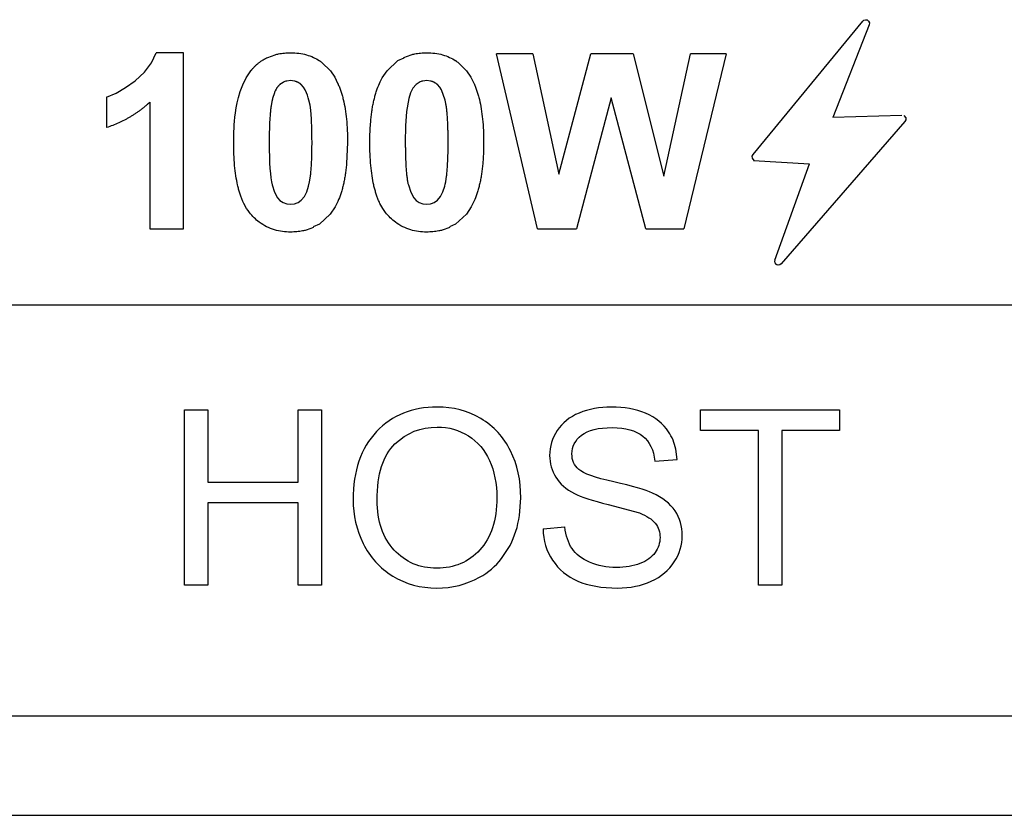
# Model space of a CAD drawing. Header units: inches. Extents: x 0 to 17, y 0 to 11.
# Tile 48 of 55: x 13.845 to 14.079, y 5.205 to 5.394. Entities that reach past the tile are written whole.
import ezdxf

# ---------------------------------------------------------------- set-up
doc = ezdxf.new("R2010")
doc.units = ezdxf.units.IN
doc.header["$LTSCALE"] = 0.935
doc.header["$MEASUREMENT"] = 0
doc.layers.get('0').update_dxf_attribs({"linetype": 'CONTINUOUS'})

msp = doc.modelspace()

# ---------------------------------------------------------------- linework, layer by layer
at = {"color": 7, "linetype": 'Continuous'}
for p, q in [((14.0194112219, 5.362285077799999), (14.0455206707, 5.394054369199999)), ((14.0470726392, 5.39318744), (14.0384482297, 5.3711008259)), ((13.8836576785, 5.386523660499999), (13.8771734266, 5.386523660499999)), ((13.8836576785, 5.3445236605), (13.8836576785, 5.386523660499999)), ((13.9037274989, 5.3854231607), (13.9054795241, 5.3860579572)), ((13.9361700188, 5.3854231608), (13.9379220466, 5.386057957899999)), ((13.9669253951, 5.3862898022), (13.9582348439, 5.3862898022)), ((13.9680545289, 5.3445236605), (13.9582348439, 5.3862898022)), ((13.9669253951, 5.3862898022), (13.9731379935, 5.3576008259)), ((13.9731379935, 5.3576008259), (13.9807608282, 5.3862898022)), ((13.9908143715, 5.3862898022), (13.9807608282, 5.3862898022)), ((13.9908143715, 5.3862898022), (13.9981041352, 5.3571142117)), ((13.9981041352, 5.3571142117), (14.0044631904, 5.3862898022)), ((14.0129505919, 5.3862898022), (14.0028875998, 5.3445236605)), ((14.0129505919, 5.3862898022), (14.0044631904, 5.3862898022)), ((13.9166486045, 5.3841950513), (13.9186750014, 5.3821772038)), ((13.9490911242, 5.3841950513), (13.9511175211, 5.3821772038)), ((13.8985939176, 5.3805356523), (13.8997277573, 5.3822362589)), ((13.9186750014, 5.3821772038), (13.9196985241, 5.3806701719)), ((13.9196985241, 5.3806701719), (13.9204024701, 5.379306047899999)), ((13.9310364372, 5.3805356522), (13.932170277, 5.3822362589)), ((13.9511175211, 5.3821772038), (13.9521410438, 5.3806701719)), ((13.9521410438, 5.3806701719), (13.9528449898, 5.379306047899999)), ((13.9074162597, 5.3794579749), (13.9066395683, 5.378938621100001)), ((13.9091883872, 5.379874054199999), (13.9082670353, 5.3797699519)), ((13.9101042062, 5.3797702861), (13.9091883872, 5.379874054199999)), ((13.9122898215, 5.3783150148), (13.9117253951, 5.378938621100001)), ((13.9126943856, 5.3776425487), (13.9122898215, 5.3783150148)), ((13.9398587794, 5.3794579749), (13.939082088, 5.378938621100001)), ((13.9416309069, 5.379874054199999), (13.940709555, 5.3797699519)), ((13.9425467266, 5.379770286), (13.9416309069, 5.379874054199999)), ((13.9447323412, 5.3783150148), (13.9441679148, 5.378938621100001)), ((13.9451369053, 5.3776425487), (13.9447323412, 5.3783150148)), ((13.8653411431, 5.375964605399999), (13.8653411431, 5.3686724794)), ((13.9053277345, 5.3769609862), (13.9048986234, 5.3756149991)), ((13.9377702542, 5.3769609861), (13.9373411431, 5.3756149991)), ((13.94600571, 5.375255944), (13.9451369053, 5.3776425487)), ((13.87566634, 5.374759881), (13.87566634, 5.3445236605)), ((13.9856222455, 5.375752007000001), (13.9773285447, 5.3445236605)), ((13.9938568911, 5.3445236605), (13.9856222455, 5.375752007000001)), ((14.0548513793, 5.3715827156), (14.0384482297, 5.3711008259)), ((14.0556049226, 5.3700968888), (14.026093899, 5.3361827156)), ((13.9142907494, 5.3651338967), (13.9142862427, 5.3662632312)), ((13.9227498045, 5.3651338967), (13.9225402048, 5.3601061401)), ((14.0195233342, 5.3608509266), (14.0328757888, 5.3600220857)), ((14.0245726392, 5.3370779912), (14.0328757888, 5.3600220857)), ((13.9137080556, 5.3557269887), (13.9139121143, 5.3570702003)), ((13.9461505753, 5.3557269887), (13.946354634, 5.3570702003)), ((13.9048112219, 5.3550047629), (13.9053755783, 5.3532835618)), ((13.9130476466, 5.3533292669), (13.9134757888, 5.3546740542)), ((13.9134757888, 5.3546740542), (13.9137080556, 5.3557269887)), ((13.9372537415, 5.3550047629), (13.9378180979, 5.3532835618)), ((13.9454901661, 5.3533292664), (13.9459183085, 5.3546740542)), ((13.9053755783, 5.3532835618), (13.90608249, 5.3519541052)), ((13.9378180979, 5.3532835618), (13.9385250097, 5.3519541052)), ((13.8987045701, 5.3493863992), (13.8980255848, 5.3506123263)), ((13.90608249, 5.3519541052), (13.9066490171, 5.3513291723)), ((13.9082694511, 5.3505162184), (13.9091883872, 5.3504149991)), ((13.9091883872, 5.3504149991), (13.910108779, 5.3505190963)), ((13.9109613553, 5.350830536), (13.9117442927, 5.35134807)), ((13.9311470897, 5.3493863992), (13.9304681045, 5.3506123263)), ((13.9385250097, 5.3519541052), (13.9390915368, 5.3513291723)), ((13.9407119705, 5.3505162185), (13.9416309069, 5.3504149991)), ((13.9416309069, 5.3504149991), (13.9425512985, 5.3505190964)), ((13.9434038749, 5.350830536), (13.9441868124, 5.35134807)), ((13.9197846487, 5.3497612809), (13.9186466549, 5.3480527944)), ((13.9522271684, 5.3497612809), (13.9510891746, 5.3480527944)), ((13.87566634, 5.3445236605), (13.8836576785, 5.3445236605)), ((13.9146548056, 5.3448694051), (13.9128961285, 5.3442312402)), ((13.9470973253, 5.3448694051), (13.9453386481, 5.3442312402)), ((13.9680545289, 5.3445236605), (13.9773285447, 5.3445236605)), ((13.9938568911, 5.3445236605), (14.0028875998, 5.3445236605)), ((14.1427419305, 5.326370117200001), (13.7775261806, 5.326370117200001)), ((13.8838867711, 5.301344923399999), (13.8894285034, 5.301344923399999)), ((13.8838867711, 5.2595787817), (13.8838867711, 5.301344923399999)), ((13.8894285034, 5.301344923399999), (13.8894285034, 5.284136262)), ((13.911011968, 5.301344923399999), (13.9165537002, 5.301344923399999)), ((13.911011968, 5.284136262), (13.911011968, 5.301344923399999)), ((13.9165537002, 5.301344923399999), (13.9165537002, 5.2595787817)), ((14.0069103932, 5.301344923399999), (14.0399836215, 5.301344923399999)), ((14.0069103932, 5.2964457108), (14.0069103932, 5.301344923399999)), ((14.0399836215, 5.301344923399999), (14.0399836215, 5.2964457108)), ((14.0206773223, 5.2964457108), (14.0069103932, 5.2964457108)), ((14.0206773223, 5.2595787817), (14.0206773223, 5.2964457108)), ((14.0399836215, 5.2964457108), (14.0262190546, 5.2964457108)), ((14.0262190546, 5.2964457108), (14.0262190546, 5.2595787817)), ((14.0013096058, 5.2895622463), (14.0010087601, 5.2919697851)), ((13.9960017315, 5.2891535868), (14.0013096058, 5.2895622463)), ((13.8894285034, 5.284136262), (13.911011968, 5.284136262)), ((13.9637366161, 5.2761484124), (13.9640458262, 5.2803945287)), ((13.911011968, 5.2792370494), (13.8894285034, 5.2792370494)), ((13.8894285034, 5.2792370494), (13.8894285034, 5.2595787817)), ((13.911011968, 5.2595787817), (13.911011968, 5.2792370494)), ((13.9848899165, 5.2788094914), (13.9923261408, 5.2767779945)), ((13.9693442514, 5.2729961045), (13.9745363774, 5.2734614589)), ((13.9594696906, 5.265888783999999), (13.9614781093, 5.2690394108)), ((13.8894285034, 5.2595787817), (13.8838867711, 5.2595787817)), ((13.9165537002, 5.2595787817), (13.911011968, 5.2595787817)), ((14.0262190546, 5.2595787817), (14.0206773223, 5.2595787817))]:
    msp.add_line(p, q, dxfattribs=at)
at = {"color": 6, "linetype": 'Continuous'}
for p, q in [((15.9803149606, 5.2283055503), (11.0196850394, 5.2283055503)), ((11.0244094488, 5.204683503), (15.9755905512, 5.204683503))]:
    msp.add_line(p, q, dxfattribs=at)
at = {"color": 7, "linetype": 'Continuous'}
for points in [[(14.0455206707, 5.394054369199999), (14.0458173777, 5.394306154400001), (14.0461795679, 5.3944088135), (14.046562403, 5.3943496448)], [(14.046562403, 5.3943496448), (14.0469336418, 5.3940778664), (14.0471206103, 5.3936655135), (14.0470726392, 5.39318744)], [(13.8721372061, 5.379852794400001), (13.8743644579, 5.381904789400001), (13.8760342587, 5.3841360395), (13.8771734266, 5.386523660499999)], [(13.932170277, 5.3822362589), (13.9347648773, 5.3846408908), (13.9362279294, 5.385297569)], [(13.8956246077, 5.3652118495), (13.8956269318, 5.3657706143), (13.8956348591, 5.366376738), (13.8956500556, 5.3670322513), (13.895674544, 5.3677389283), (13.8957107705, 5.3684982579), (13.8957628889, 5.3693283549), (13.8958352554, 5.370228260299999), (13.8959331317, 5.371196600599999), (13.8960634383, 5.3722353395), (13.8962361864, 5.3733527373), (13.8964667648, 5.3745644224), (13.8967771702, 5.375883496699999), (13.8971990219, 5.3773181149), (13.8977808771, 5.3788737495), (13.8985939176, 5.3805356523)], [(13.8653411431, 5.375964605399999), (13.8675959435, 5.3769025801), (13.8698489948, 5.378206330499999), (13.8721372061, 5.379852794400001)], [(13.939082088, 5.378938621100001), (13.9383282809, 5.3780697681), (13.9377702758, 5.3769609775)], [(13.9135631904, 5.375255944), (13.9134110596, 5.3757963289), (13.9132264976, 5.3763714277), (13.9129971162, 5.376982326), (13.9126943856, 5.3776425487)], [(13.9142862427, 5.3662632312), (13.9142795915, 5.3668852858), (13.9142686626, 5.3675577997), (13.9142520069, 5.3682844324), (13.9142278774, 5.3690622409), (13.9141937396, 5.3698944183), (13.9141454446, 5.370792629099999), (13.9140763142, 5.3717691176), (13.9139754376, 5.3728310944), (13.9138214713, 5.3739900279), (13.9135631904, 5.375255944)], [(13.9373411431, 5.3756149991), (13.9368234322, 5.3724829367), (13.9365953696, 5.3690665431), (13.9365261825, 5.3651338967)], [(14.0553609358, 5.371597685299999), (14.0557758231, 5.370982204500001), (14.055812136, 5.3705299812), (14.0556049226, 5.3700968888)], [(13.9280671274, 5.3652118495), (13.9280694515, 5.3657706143), (13.9280773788, 5.3663767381), (13.9280925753, 5.3670322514), (13.9281170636, 5.3677389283), (13.9281532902, 5.3684982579), (13.9282054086, 5.3693283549), (13.9282777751, 5.370228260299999)], [(14.019663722, 5.360842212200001), (14.0192661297, 5.3613985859), (14.0192171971, 5.3618481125), (14.0194112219, 5.362285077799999)], [(13.9459183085, 5.3546740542), (13.9460380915, 5.3551692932), (13.9461505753, 5.3557269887)], [(13.9117442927, 5.35134807), (13.9124923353, 5.3522196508), (13.9130476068, 5.3533292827)], [(13.9441868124, 5.35134807), (13.9449348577, 5.352219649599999), (13.9454901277, 5.353329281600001)], [(13.9066490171, 5.3513291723), (13.9074232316, 5.350820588), (13.9082694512, 5.3505162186)], [(13.9390915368, 5.3513291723), (13.9398657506, 5.3508205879), (13.9407119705, 5.3505162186)], [(13.8993592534, 5.3484614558), (13.8990374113, 5.3488894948), (13.8987045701, 5.3493863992)], [(13.9186466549, 5.3480527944), (13.9160526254, 5.3456484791), (13.9145968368, 5.3449948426)], [(13.931801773, 5.3484614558), (13.9314799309, 5.3488894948), (13.9311470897, 5.3493863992)], [(13.9510891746, 5.3480527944), (13.948495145, 5.3456484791), (13.9470393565, 5.3449948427)], [(14.026093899, 5.3361827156), (14.0258014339, 5.3359631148), (14.0254623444, 5.335877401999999), (14.0251112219, 5.335929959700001)]]:
    msp.add_lwpolyline(points, dxfattribs=at)
for centre, radius, start, end in [((13.9101319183, 5.375733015), 0.0106805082, 52.3998258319, 55.93006952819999), ((13.942574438, 5.375733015), 0.0106805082, 52.3998258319, 55.93006952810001), ((13.9091228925, 5.3761199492), 0.0037490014, 103.1963811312, 117.0793028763), ((13.9415654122, 5.3761199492), 0.0037490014, 103.1963811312, 117.0793028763), ((13.9092414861, 5.354216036), 0.0037973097, 283.2026961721, 296.9310439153), ((13.9416838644, 5.3542159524), 0.0037972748, 283.2050582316, 296.9335157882), ((14.025416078, 5.3367731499), 0.0008967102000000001, 160.1287917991, 250.1224980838)]:
    msp.add_arc(centre, radius, start, end, dxfattribs=at)
for points, knots in [([(13.8997277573, 5.3822362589), (13.8997277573, 5.3822362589), (13.8997315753, 5.3822410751), (13.8997352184, 5.382245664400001), (13.8997434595, 5.3822560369), (13.899754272, 5.3822696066), (13.8997676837, 5.382286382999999), (13.8997854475, 5.382308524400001), (13.8998077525, 5.3823361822), (13.8998435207, 5.382380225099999), (13.8998884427, 5.3824349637), (13.8999426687, 5.3825001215), (13.8999972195, 5.3825647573), (13.9000703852, 5.3826502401), (13.9001626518, 5.3827557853), (13.9002746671, 5.382880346), (13.9004257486, 5.383043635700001), (13.9006178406, 5.3832425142), (13.900853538, 5.3834727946), (13.901094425, 5.3836947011), (13.901340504, 5.3839082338), (13.9016755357, 5.384181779), (13.9021073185, 5.384502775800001), (13.902646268, 5.384854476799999), (13.9031862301, 5.385161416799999), (13.9035520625, 5.385342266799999), (13.9037274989, 5.3854231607)], [0, 0, 0, 0, 0.0009897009, 0.001979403, 0.0039588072, 0.0079176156, 0.0118764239, 0.0158352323, 0.023752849, 0.0316704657, 0.0475056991, 0.0633409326, 0.07917616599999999, 0.09501139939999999, 0.1266818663, 0.1583523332, 0.1900228, 0.2533637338, 0.3167046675, 0.3800456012, 0.4433865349, 0.5067274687, 0.6334093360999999, 0.7600912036, 0.8867730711, 1, 1, 1, 1]), ([(13.9054795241, 5.3860579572), (13.905754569, 5.386132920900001), (13.9064761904, 5.3863023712), (13.9076990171, 5.3864790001), (13.9086825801, 5.386523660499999), (13.9091883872, 5.386523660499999)], [0, 0, 0, 0, 0.2414531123, 0.6207265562, 1, 1, 1, 1]), ([(13.9379220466, 5.386057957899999), (13.9381970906, 5.3861329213), (13.9389187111, 5.3863023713), (13.9401415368, 5.3864790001), (13.9411250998, 5.386523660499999), (13.9416309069, 5.386523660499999)], [0, 0, 0, 0, 0.2414524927, 0.6207262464, 1, 1, 1, 1]), ([(13.9282777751, 5.370228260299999), (13.9282923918, 5.3703905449), (13.9283485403, 5.370978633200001), (13.928462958, 5.3719654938), (13.928639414, 5.373159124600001), (13.9288479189, 5.3743009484), (13.9290884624, 5.375390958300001), (13.9293610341, 5.3764291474), (13.9297671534, 5.3777442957), (13.9303088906, 5.379140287), (13.9308025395, 5.380120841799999), (13.9310364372, 5.3805356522)], [0, 0, 0, 0, 0.0377669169, 0.13790342, 0.2380399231, 0.3381764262, 0.4383129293, 0.5384494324, 0.6385859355, 0.8388589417, 1, 1, 1, 1]), ([(13.9066395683, 5.378938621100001), (13.9066395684, 5.3789386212), (13.9066370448, 5.3789365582), (13.9066346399, 5.378934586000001), (13.9066292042, 5.378930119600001), (13.9066220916, 5.3789242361), (13.9066132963, 5.3789169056), (13.9066016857, 5.378907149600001), (13.9065871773, 5.3788948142), (13.9065640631, 5.3788748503), (13.9065353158, 5.3788494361), (13.9065010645, 5.378818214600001), (13.9064670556, 5.378786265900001), (13.9064220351, 5.378742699), (13.9063663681, 5.3786864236), (13.9063005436, 5.3786159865), (13.9062140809, 5.3785181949), (13.9061084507, 5.378388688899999), (13.9059856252, 5.3782216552), (13.9058667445, 5.378042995), (13.9057518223, 5.377852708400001), (13.9056038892, 5.3775834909), (13.9054621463, 5.3772872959), (13.9053616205, 5.3770461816), (13.9053277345, 5.3769609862)], [0, 0, 0, 0, 0.0014139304, 0.0028278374, 0.0056556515, 0.0113112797, 0.0169669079, 0.022622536, 0.0339337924, 0.0452450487, 0.0678675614, 0.09049007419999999, 0.1131125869, 0.1357350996, 0.180980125, 0.2262251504, 0.2714701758, 0.3619602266, 0.4524502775, 0.5429403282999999, 0.6334303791, 0.72392043, 0.9049005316, 1, 1, 1, 1]), ([(13.9117253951, 5.378938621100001), (13.911725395, 5.3789386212), (13.9117229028, 5.3789407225), (13.9117205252, 5.378942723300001), (13.9117151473, 5.378947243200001), (13.9117080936, 5.3789531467), (13.9116993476, 5.378960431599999), (13.9116877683, 5.378970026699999), (13.9116732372, 5.3789819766), (13.9116499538, 5.3790009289), (13.911620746, 5.3790243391), (13.9115855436, 5.3790519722), (13.9115501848, 5.3790791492), (13.9115028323, 5.379114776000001), (13.9114432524, 5.3791581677), (13.9113711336, 5.3792084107), (13.9112741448, 5.379272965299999), (13.9111513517, 5.3793490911), (13.9110015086, 5.3794331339), (13.910849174, 5.3795098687), (13.9106943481, 5.3795792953), (13.9104845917, 5.3796621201), (13.9102875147, 5.3797247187), (13.9101411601, 5.3797615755), (13.9101042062, 5.3797702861)], [0, 0, 0, 0, 0.0014642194, 0.0029284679, 0.0058569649, 0.0117139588, 0.0175709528, 0.0234279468, 0.0351419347, 0.0468559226, 0.0702838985, 0.09371187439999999, 0.1171398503, 0.1405678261, 0.1874237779, 0.2342797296, 0.2811356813, 0.3748475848, 0.4685594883, 0.5622713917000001, 0.6559832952, 0.7496951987, 0.9371190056, 1, 1, 1, 1]), ([(13.9204024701, 5.379306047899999), (13.9204206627, 5.379266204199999), (13.9205668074, 5.378942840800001), (13.9208280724, 5.3783145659), (13.921162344, 5.377381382), (13.9214648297, 5.3763952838), (13.9218257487, 5.3750099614), (13.9221973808, 5.3731461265), (13.9225160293, 5.3706981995), (13.9227072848, 5.3680391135), (13.9227498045, 5.3661257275), (13.9227498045, 5.3651338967)], [0, 0, 0, 0, 0.0116331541, 0.09399705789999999, 0.1763609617, 0.2587248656, 0.3410887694, 0.505816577, 0.6705443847, 0.8352721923, 1, 1, 1, 1]), ([(13.9441679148, 5.378938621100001), (13.9441679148, 5.378938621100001), (13.9441654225, 5.3789407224), (13.9441630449, 5.378942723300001), (13.944157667, 5.378947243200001), (13.9441506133, 5.3789531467), (13.9441418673, 5.378960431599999), (13.9441302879, 5.378970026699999), (13.9441157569, 5.3789819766), (13.9440924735, 5.3790009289), (13.9440632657, 5.3790243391), (13.9440280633, 5.3790519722), (13.9439927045, 5.3790791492), (13.943945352, 5.379114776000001), (13.9438857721, 5.3791581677), (13.9438136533, 5.3792084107), (13.9437166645, 5.379272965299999), (13.9435938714, 5.3793490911), (13.9434440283, 5.3794331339), (13.9432916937, 5.3795098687), (13.9431368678, 5.3795792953), (13.9429271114, 5.3796621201), (13.9427300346, 5.3797247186), (13.9425836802, 5.3797615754), (13.9425467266, 5.379770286)], [0, 0, 0, 0, 0.0014642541, 0.0029285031, 0.0058570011, 0.0117139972, 0.0175709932, 0.0234279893, 0.0351419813, 0.0468559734, 0.0702839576, 0.0937119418, 0.1171399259, 0.1405679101, 0.1874238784, 0.2342798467, 0.2811358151, 0.3748477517, 0.4685596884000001, 0.562271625, 0.6559835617, 0.7496954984, 0.9371193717, 1, 1, 1, 1]), ([(13.9528449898, 5.379306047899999), (13.9528631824, 5.379266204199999), (13.953009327, 5.378942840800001), (13.9532705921, 5.3783145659), (13.9536048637, 5.377381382), (13.9539073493, 5.3763952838), (13.9542682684, 5.3750099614), (13.9546399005, 5.3731461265), (13.954958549, 5.3706981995), (13.9551498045, 5.3680391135), (13.9551923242, 5.3661257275), (13.9551923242, 5.3651338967)], [0, 0, 0, 0, 0.0116331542, 0.09399705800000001, 0.1763609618, 0.2587248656, 0.3410887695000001, 0.5058165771, 0.6705443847, 0.8352721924, 1, 1, 1, 1]), ([(13.87566634, 5.374759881), (13.8756663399, 5.3747598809), (13.8756614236, 5.374755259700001), (13.8756567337, 5.374750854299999), (13.875646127, 5.3747408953), (13.8756322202, 5.3747278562), (13.8756149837, 5.3747117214), (13.8755921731, 5.3746904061), (13.8755635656, 5.3746637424), (13.8755177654, 5.374621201), (13.8754603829, 5.374568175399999), (13.8753913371, 5.374504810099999), (13.8753220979, 5.3744417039), (13.8752295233, 5.3743579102), (13.8751133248, 5.3742538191), (13.8749731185, 5.374129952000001), (13.8747851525, 5.373966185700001), (13.8745482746, 5.373764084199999), (13.8742609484, 5.3735257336), (13.8739705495, 5.373291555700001), (13.8736770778, 5.373061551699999), (13.8732816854, 5.372760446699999), (13.872779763, 5.372394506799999), (13.8721651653, 5.371972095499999), (13.8715382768, 5.371566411), (13.8708990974, 5.3711774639), (13.8702476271, 5.370805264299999), (13.8693626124, 5.3703313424), (13.8682256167, 5.369780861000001), (13.8668120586, 5.3691874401), (13.8658369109, 5.3688366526), (13.8653411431, 5.3686724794)], [0, 0, 0, 0, 0.0004882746, 0.0009765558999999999, 0.0019531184, 0.0039062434, 0.005859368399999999, 0.007812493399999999, 0.0117187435, 0.0156249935, 0.0234374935, 0.0312499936, 0.0390624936, 0.0468749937, 0.0624999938, 0.0781249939, 0.093749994, 0.1249999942, 0.1562499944, 0.1874999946, 0.2187499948, 0.249999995, 0.3124999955, 0.3749999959, 0.4374999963, 0.4999999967, 0.5624999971, 0.6249999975, 0.7499999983, 0.8749999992, 1, 1, 1, 1]), ([(13.9048986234, 5.3756149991), (13.9048986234, 5.3756149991), (13.9048967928, 5.3756080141), (13.9048950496, 5.375601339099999), (13.9048911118, 5.375586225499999), (13.9048859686, 5.3755663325), (13.9048796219, 5.3755415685), (13.9048712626, 5.3755086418), (13.9048608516, 5.375467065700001), (13.9048484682, 5.3754166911), (13.9048361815, 5.3753657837), (13.9048199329, 5.375297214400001), (13.9047998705, 5.3752101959), (13.9047761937, 5.375103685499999), (13.9047451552, 5.374958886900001), (13.9047073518, 5.3747726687), (13.9046635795, 5.3745408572), (13.9046213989, 5.3743006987), (13.9045808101, 5.374052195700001), (13.9045288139, 5.373709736), (13.9044677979, 5.3732608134), (13.9044009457, 5.37268877), (13.9043404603, 5.3720834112), (13.9042683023, 5.3712318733), (13.9041940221, 5.3700842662), (13.9041303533, 5.3685742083), (13.904092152, 5.3669313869), (13.9040836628, 5.3657477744), (13.9040836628, 5.3651338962)], [0, 0, 0, 0, 0.000976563, 0.0019531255, 0.0039062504, 0.0078125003, 0.0117187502, 0.015625, 0.0234374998, 0.0312499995, 0.0390624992, 0.046874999, 0.0624999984, 0.0781249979, 0.0937499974, 0.1249999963, 0.1562499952, 0.1874999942, 0.2187499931, 0.249999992, 0.3124999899, 0.3749999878, 0.4374999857, 0.4999999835, 0.6249999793, 0.749999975, 0.8749999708, 1, 1, 1, 1]), ([(13.9467332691, 5.3651338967), (13.9467332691, 5.3651338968), (13.9467332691, 5.3651380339), (13.9467332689, 5.3651419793), (13.9467332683, 5.3651508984), (13.9467332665, 5.3651625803), (13.9467332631, 5.365177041), (13.9467332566, 5.3651961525), (13.946733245, 5.3652200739), (13.946733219, 5.3652582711), (13.9467331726, 5.3653059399), (13.9467330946, 5.3653629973), (13.9467329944, 5.365419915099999), (13.9467328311, 5.365495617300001), (13.9467325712, 5.3655898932), (13.9467321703, 5.3657024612), (13.946731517, 5.365851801), (13.9467304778, 5.366037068), (13.9467288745, 5.3662571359), (13.9467269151, 5.3664749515), (13.9467245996, 5.3666905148), (13.9467210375, 5.3669749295), (13.946715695, 5.3673248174), (13.9467078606, 5.3677356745), (13.9466986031, 5.3681375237), (13.9466843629, 5.3686613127), (13.9466630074, 5.3692935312), (13.9466316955, 5.3700161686), (13.9465947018, 5.370702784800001), (13.9465520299, 5.371353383), (13.9465036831, 5.371967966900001), (13.946431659, 5.3727393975), (13.946327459, 5.373613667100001), (13.946179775, 5.374518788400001), (13.9460662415, 5.3750262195), (13.94600571, 5.375255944)], [0, 0, 0, 0, 0.0002441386, 0.0004882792, 0.0009765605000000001, 0.001953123, 0.0029296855, 0.003906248, 0.005859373, 0.007812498, 0.011718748, 0.015624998, 0.019531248, 0.023437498, 0.031249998, 0.039062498, 0.0468749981, 0.0624999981, 0.0781249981, 0.0937499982, 0.1093749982, 0.1249999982, 0.1562499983, 0.1874999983, 0.2187499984, 0.2499999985, 0.3124999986, 0.3749999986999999, 0.4374999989, 0.499999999, 0.5624999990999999, 0.6249999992, 0.7499999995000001, 0.8749999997, 1, 1, 1, 1]), ([(13.8980255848, 5.3506123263), (13.8979845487, 5.3506967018), (13.8978824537, 5.3509119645), (13.8976645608, 5.3514014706), (13.8973849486, 5.3521065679), (13.8970785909, 5.3530102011), (13.8968014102, 5.3539713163), (13.8964707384, 5.3553293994), (13.896130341, 5.357170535), (13.8958385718, 5.3596092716), (13.8956635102, 5.3622771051), (13.8956246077, 5.3642082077), (13.8956246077, 5.3652118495)], [0, 0, 0, 0, 0.0256371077, 0.0646116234, 0.1425606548, 0.2205096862, 0.2984587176, 0.3764077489, 0.5323058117, 0.6882038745, 0.8441019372, 1, 1, 1, 1]), ([(13.9139121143, 5.3570702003), (13.9139330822, 5.3572381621), (13.9139753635, 5.3576012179), (13.9140339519, 5.3581858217), (13.9141061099, 5.3590353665), (13.9141803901, 5.3601813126), (13.914244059, 5.3616907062), (13.9142822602, 5.3633341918), (13.9142907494, 5.3645191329), (13.9142907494, 5.3651338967)], [0, 0, 0, 0, 0.0830663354, 0.1747597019, 0.2664530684, 0.4498398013, 0.6332265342, 0.8166132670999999, 1, 1, 1, 1]), ([(13.9304681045, 5.3506123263), (13.9304270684, 5.3506967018), (13.9303249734, 5.3509119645), (13.9301070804, 5.3514014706), (13.9298274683, 5.3521065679), (13.9295211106, 5.3530102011), (13.9292439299, 5.3539713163), (13.9289132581, 5.3553293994), (13.9285728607, 5.357170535), (13.9282810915, 5.3596092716), (13.9281060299, 5.3622771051), (13.9280671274, 5.3642082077), (13.9280671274, 5.3652118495)], [0, 0, 0, 0, 0.025637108, 0.0646116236, 0.142560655, 0.2205096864, 0.2984587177, 0.3764077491, 0.5323058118, 0.6882038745, 0.8441019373, 1, 1, 1, 1]), ([(13.9365261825, 5.3651338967), (13.9365261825, 5.3651338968), (13.9365261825, 5.3651297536), (13.9365261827, 5.3651258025), (13.9365261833, 5.365116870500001), (13.936526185, 5.3651051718), (13.9365261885, 5.365090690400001), (13.936526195, 5.3650715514), (13.9365262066, 5.3650475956), (13.9365262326, 5.3650093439), (13.936526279, 5.364961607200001), (13.936526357, 5.364904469), (13.9365264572, 5.3648474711), (13.9365266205, 5.3647716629), (13.9365268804, 5.364677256), (13.9365272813, 5.364564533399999), (13.9365279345, 5.3644149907), (13.9365289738, 5.3642294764), (13.9365305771, 5.3640091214), (13.9365325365, 5.3637910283), (13.936534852, 5.3635751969), (13.9365384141, 5.363290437), (13.9365437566, 5.3629401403), (13.936551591, 5.362528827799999), (13.9365608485, 5.3621265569), (13.9365750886, 5.3616022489), (13.9365964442, 5.3609694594), (13.9366277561, 5.360246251), (13.9366647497, 5.3595591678), (13.9367074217, 5.3589081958), (13.9367557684, 5.3582933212), (13.9368277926, 5.357521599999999), (13.9369319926, 5.3566471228), (13.9370796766, 5.355741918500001), (13.93719321, 5.355234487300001), (13.9372537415, 5.3550047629)], [0, 0, 0, 0, 0.0002441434, 0.0004882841, 0.0009765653, 0.0019531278, 0.0029296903, 0.0039062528, 0.0058593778, 0.007812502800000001, 0.0117187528, 0.0156250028, 0.0195312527, 0.0234375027, 0.0312500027, 0.0390625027, 0.04687500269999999, 0.0625000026, 0.0781250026, 0.0937500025, 0.1093750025, 0.1250000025, 0.1562500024, 0.1875000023, 0.2187500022, 0.2500000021, 0.3125000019, 0.3750000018, 0.4375000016, 0.5000000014, 0.5625000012, 0.6250000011, 0.7500000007, 0.8750000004, 1, 1, 1, 1]), ([(13.946354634, 5.3570702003), (13.9463756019, 5.3572381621), (13.9464178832, 5.3576012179), (13.9464764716, 5.3581858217), (13.9465486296, 5.3590353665), (13.9466229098, 5.3601813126), (13.9466865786, 5.3616907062), (13.9467247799, 5.3633341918), (13.9467332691, 5.3645191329), (13.9467332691, 5.3651338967)], [0, 0, 0, 0, 0.0830663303, 0.1747596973, 0.2664530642, 0.4498397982, 0.6332265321, 0.8166132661, 1, 1, 1, 1]), ([(13.9551923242, 5.3651338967), (13.9551923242, 5.3651338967), (13.9551923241, 5.3651272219), (13.9551923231, 5.3651208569), (13.9551923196, 5.365106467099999), (13.9551923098, 5.3650876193), (13.9551922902, 5.3650642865), (13.9551922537, 5.3650334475), (13.9551921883, 5.3649948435), (13.955192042, 5.3649331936), (13.9551917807, 5.3648562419), (13.9551913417, 5.3647641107), (13.9551907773, 5.3646721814), (13.9551898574, 5.3645498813), (13.9551883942, 5.364397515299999), (13.9551861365, 5.3642154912), (13.9551824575, 5.3639738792), (13.9551766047, 5.3636739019), (13.9551675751, 5.3633171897), (13.9551565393, 5.3629637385), (13.9551434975, 5.362613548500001), (13.9551234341, 5.3621509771), (13.9550933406, 5.3615809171), (13.9550492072, 5.3609098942), (13.9549970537, 5.3602519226), (13.9549168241, 5.359392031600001), (13.9547964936, 5.3583498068), (13.9546200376, 5.3571513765), (13.9544115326, 5.3560052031), (13.9541709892, 5.3549113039), (13.9538984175, 5.3538696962), (13.9534922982, 5.3525506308), (13.9529516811, 5.3511541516), (13.9524595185, 5.3501743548), (13.9522271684, 5.3497612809)], [0, 0, 0, 0, 0.0002872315, 0.0005744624, 0.0011489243, 0.0022978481, 0.0034467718, 0.0045956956, 0.006893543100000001, 0.0091913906, 0.0137870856, 0.0183827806, 0.0229784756, 0.0275741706, 0.0367655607, 0.04595695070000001, 0.05514834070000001, 0.0735311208, 0.0919139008, 0.1102966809, 0.1286794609, 0.147062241, 0.1838278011, 0.2205933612, 0.2573589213, 0.2941244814, 0.3676556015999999, 0.4411867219, 0.5147178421, 0.5882489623, 0.6617800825, 0.7353112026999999, 0.8823734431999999, 1, 1, 1, 1]), ([(13.9225402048, 5.3601061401), (13.9225252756, 5.359939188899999), (13.922468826, 5.3593445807), (13.9223539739, 5.3583498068), (13.9221775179, 5.3571513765), (13.921969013, 5.3560052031), (13.9217284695, 5.3549113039), (13.9214558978, 5.3538696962), (13.9210497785, 5.3525506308), (13.9205091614, 5.3511541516), (13.9200169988, 5.3501743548), (13.9197846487, 5.3497612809)], [0, 0, 0, 0, 0.0386725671, 0.1388141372, 0.2389557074, 0.3390972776, 0.4392388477, 0.5393804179, 0.6395219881, 0.8398051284, 1, 1, 1, 1]), ([(13.9128961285, 5.3442312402), (13.9126209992, 5.3441562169), (13.9118994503, 5.3439867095), (13.9106769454, 5.3438100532), (13.9096938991, 5.3437653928), (13.9091883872, 5.3437653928)], [0, 0, 0, 0, 0.2415704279, 0.6207852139, 1, 1, 1, 1]), ([(13.9453386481, 5.3442312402), (13.9450635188, 5.3441562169), (13.94434197, 5.3439867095), (13.9431194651, 5.3438100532), (13.9421364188, 5.3437653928), (13.9416309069, 5.3437653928)], [0, 0, 0, 0, 0.2415704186, 0.6207852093, 1, 1, 1, 1])]:
    msp.add_open_spline(points, degree=3, knots=knots, dxfattribs=at)
for points in [[(13.9091883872, 5.386523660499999), (13.910543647, 5.386523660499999), (13.9117994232, 5.3863607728), (13.9129561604, 5.3860351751)], [(13.9129561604, 5.3860351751), (13.9141070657, 5.3857112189), (13.9151599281, 5.385226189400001), (13.9161151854, 5.3845802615)], [(13.9416309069, 5.386523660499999), (13.9429861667, 5.386523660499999), (13.9442419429, 5.3863607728), (13.9453986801, 5.3860351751)], [(13.9453986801, 5.3860351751), (13.9465495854, 5.3857112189), (13.9476024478, 5.385226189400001), (13.9485577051, 5.3845802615)], [(13.9040836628, 5.3651338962), (13.9040836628, 5.3602157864), (13.9043269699, 5.3568425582), (13.9048112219, 5.3550047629)], [(13.901727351, 5.3461292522), (13.900871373, 5.346774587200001), (13.9000820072, 5.3475520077), (13.8993592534, 5.3484614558)], [(13.9341698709, 5.346129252), (13.9333138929, 5.346774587), (13.9325245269, 5.3475520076), (13.931801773, 5.3484614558)], [(13.9053868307, 5.3442871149), (13.9040553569, 5.3446796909), (13.9028355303, 5.3452937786), (13.901727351, 5.3461292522)], [(13.9378293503, 5.3442871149), (13.9364978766, 5.3446796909), (13.9352780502, 5.3452937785), (13.9341698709, 5.346129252)], [(13.9091883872, 5.3437653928), (13.9078335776, 5.3437653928), (13.9065663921, 5.3439393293), (13.9053868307, 5.3442871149)], [(13.9416309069, 5.3437653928), (13.9402760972, 5.3437653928), (13.9390089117, 5.3439393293), (13.9378293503, 5.3442871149)], [(13.9440946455, 5.302044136), (13.9382033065, 5.3020441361), (13.9334009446, 5.3000905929), (13.9296781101, 5.2961716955)], [(13.9545261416, 5.299282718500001), (13.9514269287, 5.301120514), (13.9479544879, 5.302044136), (13.9440946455, 5.302044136)], [(13.9856198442, 5.302044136), (13.9828088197, 5.3020441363), (13.9802529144, 5.3015693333), (13.9779568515, 5.3006150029)], [(13.993804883, 5.3005464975), (13.9914426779, 5.301548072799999), (13.9887096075, 5.3020441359), (13.9856198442, 5.302044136)], [(13.9616056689, 5.2915842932), (13.959980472, 5.294879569), (13.9576182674, 5.297447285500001), (13.9545261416, 5.299282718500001)], [(13.9779568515, 5.3006150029), (13.9756537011, 5.2996630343), (13.9739127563, 5.298271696), (13.9727174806, 5.2964339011)], [(13.999259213, 5.2961433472), (13.9979859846, 5.2980874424), (13.9961670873, 5.2995567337), (13.993804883, 5.3005464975)], [(13.9296781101, 5.2961716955), (13.9259552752, 5.2922551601), (13.9240867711, 5.2868291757), (13.9240867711, 5.2799079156)], [(13.9340340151, 5.2932354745), (13.9368521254, 5.2959189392), (13.9402159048, 5.2972606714), (13.9441253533, 5.2972606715)], [(13.9441253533, 5.2972606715), (13.9468749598, 5.2972606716), (13.9493552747, 5.296561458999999), (13.9515710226, 5.2951701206)], [(13.9727174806, 5.2964339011), (13.9715222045, 5.2946079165), (13.9709198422, 5.2926331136), (13.970919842, 5.2905142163)], [(13.9785214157, 5.2953071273), (13.9800473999, 5.2965331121), (13.9824875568, 5.2971449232), (13.985832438, 5.297144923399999)], [(13.985832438, 5.297144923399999), (13.9890403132, 5.2971449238), (13.9914710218, 5.2964740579), (13.9931151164, 5.2951228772)], [(14.0010087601, 5.2919697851), (14.0006823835, 5.293473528), (14.0001001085, 5.2948656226), (13.999259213, 5.2961433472)], [(13.9515710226, 5.2951701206), (13.9537796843, 5.2937811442), (13.955461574, 5.2918181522), (13.9566072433, 5.289288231)], [(13.976227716, 5.2908732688), (13.9762277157, 5.2926047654), (13.9769954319, 5.2940835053), (13.9785214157, 5.2953071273)], [(13.9931151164, 5.2951228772), (13.9947568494, 5.293781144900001), (13.995720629, 5.2917874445), (13.9960017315, 5.2891535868)], [(13.9298033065, 5.2798110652), (13.9298033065, 5.2860803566), (13.9312135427, 5.2905543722), (13.9340340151, 5.2932354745)], [(13.9640458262, 5.2803945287), (13.9640458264, 5.2845638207), (13.9632285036, 5.2882984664), (13.9616056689, 5.2915842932)], [(13.9566072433, 5.289288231), (13.957755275, 5.2867606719), (13.9583292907, 5.2837961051), (13.9583292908, 5.2804039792)], [(13.970919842, 5.2905142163), (13.9709198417, 5.2885984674), (13.9714040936, 5.2868598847), (13.9723867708, 5.2853126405)], [(13.9778505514, 5.2871693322), (13.9767710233, 5.2881425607), (13.9762277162, 5.2893779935), (13.976227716, 5.2908732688)], [(13.9861820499, 5.2841953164), (13.9816914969, 5.285206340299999), (13.9789206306, 5.286207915), (13.9778505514, 5.2871693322)], [(13.9723867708, 5.2853126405), (13.9733599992, 5.2837677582), (13.974836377, 5.2824638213), (13.9768300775, 5.2814150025)], [(13.9954277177, 5.2815307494), (13.9937552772, 5.2822890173), (13.9906749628, 5.283174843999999), (13.9861820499, 5.2841953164)], [(13.9240867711, 5.2799079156), (13.9240867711, 5.2762417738), (13.9248851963, 5.272771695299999), (13.9264796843, 5.2694953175)], [(13.9338592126, 5.2679386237), (13.9311544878, 5.2708276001), (13.9298033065, 5.2747842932), (13.9298033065, 5.2798110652)], [(13.9583292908, 5.2804039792), (13.9583292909, 5.2750370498), (13.9569875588, 5.2708961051), (13.9543040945, 5.2679787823)], [(13.9768300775, 5.2814150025), (13.9783655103, 5.2805976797), (13.9810489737, 5.2797331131), (13.9848899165, 5.2788094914)], [(14.0008040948, 5.2772835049), (13.9996466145, 5.2790031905), (13.9978489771, 5.2804134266), (13.9954277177, 5.2815307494)], [(14.00253559, 5.2713614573), (14.0025355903, 5.2735984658), (14.0019615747, 5.2755709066), (14.0008040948, 5.2772835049)], [(13.9614781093, 5.2690394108), (13.9625962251, 5.2712154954), (13.9633488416, 5.2735869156), (13.9637366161, 5.2761484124)], [(13.9923261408, 5.2767779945), (13.9940765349, 5.2761071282), (13.9953308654, 5.2752898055), (13.996089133, 5.2743165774)], [(13.9693442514, 5.2729961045), (13.9694222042, 5.270203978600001), (13.9701804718, 5.267707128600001), (13.9716379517, 5.2654984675)], [(13.9762560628, 5.268290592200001), (13.975351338, 5.2696417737), (13.9747796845, 5.2713614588), (13.9745363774, 5.2734614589)], [(13.996089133, 5.2743165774), (13.996847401, 5.2733362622), (13.9972277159, 5.2721976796), (13.997227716, 5.270896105)], [(13.997227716, 5.270896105), (13.9972277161, 5.269611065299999), (13.9968285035, 5.268415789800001), (13.9960418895, 5.2673173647)], [(14.0006292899, 5.265092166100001), (14.0019025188, 5.2670551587), (14.0025355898, 5.2691362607), (14.00253559, 5.2713614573)], [(13.9264796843, 5.2694953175), (13.9280741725, 5.2662094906), (13.9304269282, 5.2636228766), (13.9335190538, 5.2617283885)], [(13.944037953, 5.2636039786), (13.9399537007, 5.2636039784), (13.9365615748, 5.265052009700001), (13.9338592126, 5.2679386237)], [(13.9543040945, 5.2679787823), (13.951611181, 5.2650614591), (13.9481977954, 5.2636039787), (13.944037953, 5.2636039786)], [(13.9804560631, 5.2650236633), (13.9785615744, 5.2658598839), (13.9771607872, 5.2669488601), (13.9762560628, 5.268290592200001)], [(13.9542166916, 5.2614543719), (13.9562741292, 5.2625801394), (13.9580253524, 5.2640580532), (13.9594696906, 5.265888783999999)], [(13.9716379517, 5.2654984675), (13.9730859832, 5.2632827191), (13.9750796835, 5.2616291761), (13.9776379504, 5.260530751)], [(13.9960418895, 5.2673173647), (13.995252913, 5.2662189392), (13.9940576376, 5.2653543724), (13.992444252, 5.2647213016)], [(13.9868623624, 5.2637787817), (13.9844907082, 5.2637787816), (13.9823529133, 5.2641968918), (13.9804560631, 5.2650236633)], [(13.992444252, 5.2647213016), (13.9908308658, 5.2640905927), (13.9889718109, 5.2637787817), (13.9868623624, 5.2637787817)], [(13.9951560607, 5.2605118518), (13.9975371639, 5.2616008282), (13.9993560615, 5.2631268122), (14.0006292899, 5.265092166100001)], [(13.9335190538, 5.2617283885), (13.9366182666, 5.259831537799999), (13.9401285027, 5.2588795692), (13.9440662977, 5.2588795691)], [(13.9440662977, 5.2588795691), (13.9476922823, 5.258879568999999), (13.9510749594, 5.259734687), (13.9542166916, 5.2614543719)], [(13.9776379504, 5.260530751), (13.9801844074, 5.2594323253), (13.9833426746, 5.2588795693), (13.9871151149, 5.2588795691)], [(13.9871151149, 5.2588795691), (13.9901009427, 5.2588795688), (13.9927749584, 5.2594228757), (13.9951560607, 5.2605118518)]]:
    msp.add_open_spline(points, degree=3, dxfattribs=at)

doc.saveas('drawing.dxf')
